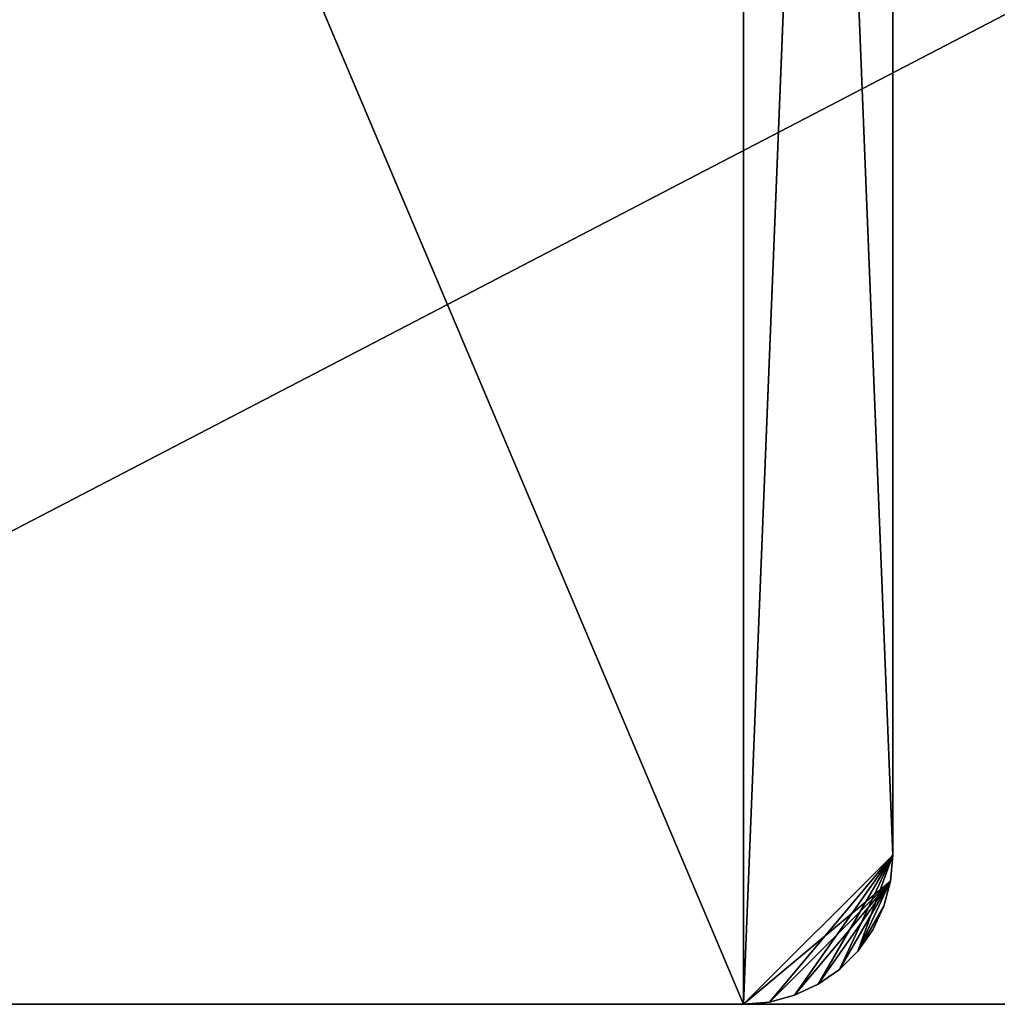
# Model space of a CAD drawing. Header units: centimetres. Extents: x 0.1 to 26.3, y 0 to 13.2.
# Tile 12 of 256: x 3.4 to 6.7, y 0 to 3.3. Entities that reach past the tile are written whole.
import ezdxf

# ---------------------------------------------------------------- set-up
doc = ezdxf.new("R2010")
doc.units = ezdxf.units.CM
doc.header["$LTSCALE"] = 2.54
doc.layers.get('0').update_dxf_attribs({"true_color": 0xff5454})

# ---------------------------------------------------------------- blocks, each defined once
blk = doc.blocks.new('Pojemnik na r_czniki papierowe CRESTO.STL')
at = {"color": 0}
for p, q in [((0.347, 13.0454, 29.85), (5.847, 0.0454, 29.85)), ((0.347, 13.0454, 29.85), (5.847, 0.0454, 29.85)), ((5.847, 13.0454, 29.95), (6.347, 0.5454, 29.95)), ((5.847, 0.0454, 29.95), (5.847, 13.0454, 29.95)), ((5.847, 0.0454, 29.95), (5.847, 13.0454, 29.95)), ((5.847, 13.0454, 29.95), (6.347, 0.5454, 29.95)), ((5.847, 13.0454, 29.85), (5.847, 0.0454, 29.85)), ((5.847, 13.0454, 29.85), (5.847, 0.0454, 29.85)), ((0.347, 0.0454, 17.55), (24.947, 12.8454, 17.55)), ((0.347, 0.0454, 17.55), (24.947, 12.8454, 17.55)), ((6.347, 12.5454, 29.85), (5.847, 0.0454, 29.85)), ((6.347, 12.5454, 29.85), (5.847, 0.0454, 29.85)), ((6.347, 0.5454, 29.95), (6.347, 12.5454, 29.95)), ((6.347, 12.5454, 29.85), (6.347, 0.5454, 29.85)), ((6.347, 12.5454, 29.85), (6.347, 0.5454, 29.85)), ((6.347, 12.5454, 29.85), (6.347, 0.5454, 29.95)), ((6.347, 12.5454, 29.85), (6.347, 0.5454, 29.95)), ((6.347, 0.5454, 29.95), (6.347, 12.5454, 29.95)), ((5.847, 0.0454, 29.95), (6.347, 0.5454, 29.95)), ((5.847, 0.0454, 29.95), (6.347, 0.5454, 29.95)), ((6.347, 0.5454, 29.85), (5.847, 0.0454, 29.85)), ((6.347, 0.5454, 29.85), (5.847, 0.0454, 29.85)), ((5.9338, 0.053, 29.95), (6.347, 0.5454, 29.95)), ((5.9338, 0.053, 29.95), (6.347, 0.5454, 29.95)), ((6.347, 0.5454, 29.95), (6.018, 0.0756, 29.95)), ((6.347, 0.5454, 29.95), (6.018, 0.0756, 29.95)), ((6.097, 0.1124, 29.95), (6.347, 0.5454, 29.95)), ((6.097, 0.1124, 29.95), (6.347, 0.5454, 29.95)), ((6.1684, 0.1624, 29.95), (6.347, 0.5454, 29.95)), ((6.1684, 0.1624, 29.95), (6.347, 0.5454, 29.95)), ((6.23, 0.224, 29.95), (6.347, 0.5454, 29.95)), ((6.23, 0.224, 29.95), (6.347, 0.5454, 29.95)), ((6.3394, 0.4586, 29.95), (6.347, 0.5454, 29.95)), ((6.347, 0.5454, 29.85), (6.3394, 0.4586, 29.85)), ((6.347, 0.5454, 29.85), (6.3394, 0.4586, 29.85)), ((6.347, 0.5454, 29.85), (6.3394, 0.4586, 29.95)), ((6.347, 0.5454, 29.85), (6.3394, 0.4586, 29.95)), ((6.3394, 0.4586, 29.95), (6.347, 0.5454, 29.95)), ((6.347, 0.5454, 29.95), (6.347, 0.5454, 29.85)), ((6.347, 0.5454, 29.95), (6.347, 0.5454, 29.85)), ((6.3394, 0.4586, 29.85), (5.847, 0.0454, 29.85)), ((6.3394, 0.4586, 29.85), (5.847, 0.0454, 29.85)), ((5.9338, 0.053, 29.85), (6.3394, 0.4586, 29.85)), ((5.9338, 0.053, 29.85), (6.3394, 0.4586, 29.85)), ((6.018, 0.0756, 29.85), (6.3394, 0.4586, 29.85)), ((6.018, 0.0756, 29.85), (6.3394, 0.4586, 29.85)), ((6.097, 0.1124, 29.85), (6.3394, 0.4586, 29.85)), ((6.097, 0.1124, 29.85), (6.3394, 0.4586, 29.85)), ((6.1684, 0.1624, 29.85), (6.3394, 0.4586, 29.85)), ((6.1684, 0.1624, 29.85), (6.3394, 0.4586, 29.85)), ((6.23, 0.224, 29.95), (6.3394, 0.4586, 29.95)), ((6.23, 0.224, 29.95), (6.3394, 0.4586, 29.95)), ((6.23, 0.224, 29.85), (6.3394, 0.4586, 29.85)), ((6.23, 0.224, 29.85), (6.3394, 0.4586, 29.85)), ((6.3168, 0.3744, 29.95), (6.3394, 0.4586, 29.95)), ((6.3394, 0.4586, 29.85), (6.3168, 0.3744, 29.85)), ((6.3394, 0.4586, 29.85), (6.3168, 0.3744, 29.85)), ((6.3394, 0.4586, 29.85), (6.3168, 0.3744, 29.95)), ((6.3394, 0.4586, 29.85), (6.3168, 0.3744, 29.95)), ((6.3168, 0.3744, 29.95), (6.3394, 0.4586, 29.95)), ((6.3394, 0.4586, 29.85), (6.3394, 0.4586, 29.95)), ((6.3394, 0.4586, 29.85), (6.3394, 0.4586, 29.95)), ((6.3168, 0.3744, 29.95), (6.23, 0.224, 29.95)), ((6.3168, 0.3744, 29.95), (6.23, 0.224, 29.95)), ((6.23, 0.224, 29.85), (6.3168, 0.3744, 29.85)), ((6.23, 0.224, 29.85), (6.3168, 0.3744, 29.85)), ((6.28, 0.2954, 29.95), (6.3168, 0.3744, 29.95)), ((6.3168, 0.3744, 29.85), (6.28, 0.2954, 29.85)), ((6.3168, 0.3744, 29.85), (6.28, 0.2954, 29.85)), ((6.3168, 0.3744, 29.85), (6.28, 0.2954, 29.95)), ((6.3168, 0.3744, 29.85), (6.28, 0.2954, 29.95)), ((6.28, 0.2954, 29.95), (6.3168, 0.3744, 29.95)), ((6.3168, 0.3744, 29.85), (6.3168, 0.3744, 29.95)), ((6.3168, 0.3744, 29.85), (6.3168, 0.3744, 29.95)), ((6.23, 0.224, 29.95), (6.28, 0.2954, 29.95)), ((6.28, 0.2954, 29.85), (6.23, 0.224, 29.85)), ((6.28, 0.2954, 29.85), (6.23, 0.224, 29.85)), ((6.28, 0.2954, 29.85), (6.23, 0.224, 29.95)), ((6.28, 0.2954, 29.85), (6.23, 0.224, 29.95)), ((6.23, 0.224, 29.95), (6.28, 0.2954, 29.95)), ((6.28, 0.2954, 29.85), (6.28, 0.2954, 29.95)), ((6.28, 0.2954, 29.85), (6.28, 0.2954, 29.95)), ((6.1684, 0.1624, 29.95), (6.23, 0.224, 29.95)), ((6.23, 0.224, 29.85), (6.1684, 0.1624, 29.85)), ((6.23, 0.224, 29.85), (6.1684, 0.1624, 29.85)), ((6.23, 0.224, 29.85), (6.1684, 0.1624, 29.95)), ((6.23, 0.224, 29.85), (6.1684, 0.1624, 29.95)), ((6.1684, 0.1624, 29.95), (6.23, 0.224, 29.95)), ((6.23, 0.224, 29.85), (6.23, 0.224, 29.95)), ((6.23, 0.224, 29.85), (6.23, 0.224, 29.95)), ((6.097, 0.1124, 29.95), (6.1684, 0.1624, 29.95)), ((6.1684, 0.1624, 29.85), (6.097, 0.1124, 29.85)), ((6.1684, 0.1624, 29.85), (6.097, 0.1124, 29.85)), ((6.1684, 0.1624, 29.85), (6.097, 0.1124, 29.95)), ((6.1684, 0.1624, 29.85), (6.097, 0.1124, 29.95)), ((6.097, 0.1124, 29.95), (6.1684, 0.1624, 29.95)), ((6.1684, 0.1624, 29.85), (6.1684, 0.1624, 29.95)), ((6.1684, 0.1624, 29.85), (6.1684, 0.1624, 29.95)), ((6.018, 0.0756, 29.95), (6.097, 0.1124, 29.95)), ((6.097, 0.1124, 29.85), (6.018, 0.0756, 29.85)), ((6.097, 0.1124, 29.85), (6.018, 0.0756, 29.85)), ((6.097, 0.1124, 29.85), (6.018, 0.0756, 29.95)), ((6.097, 0.1124, 29.85), (6.018, 0.0756, 29.95)), ((6.018, 0.0756, 29.95), (6.097, 0.1124, 29.95)), ((6.097, 0.1124, 29.85), (6.097, 0.1124, 29.95)), ((6.097, 0.1124, 29.85), (6.097, 0.1124, 29.95)), ((5.9338, 0.053, 29.95), (6.018, 0.0756, 29.95)), ((6.018, 0.0756, 29.85), (5.9338, 0.053, 29.85)), ((6.018, 0.0756, 29.85), (5.9338, 0.053, 29.85)), ((6.018, 0.0756, 29.85), (5.9338, 0.053, 29.95)), ((6.018, 0.0756, 29.85), (5.9338, 0.053, 29.95)), ((5.9338, 0.053, 29.95), (6.018, 0.0756, 29.95)), ((6.018, 0.0756, 29.85), (6.018, 0.0756, 29.95)), ((6.018, 0.0756, 29.85), (6.018, 0.0756, 29.95)), ((26.147, 0.0454, 17.45), (0.347, 0.0454, 17.45)), ((0.347, 0.0454, 17.55), (26.147, 0.0454, 17.55)), ((0.347, 0.0454, 17.45), (26.147, 0.0454, 17.55)), ((0.347, 0.0454, 17.55), (26.147, 0.0454, 17.55)), ((0.347, 0.0454, 17.45), (26.147, 0.0454, 17.55)), ((26.147, 0.0454, 17.45), (0.347, 0.0454, 17.45)), ((5.847, 0.0454, 29.95), (0.347, 0.0454, 29.95)), ((0.347, 0.0454, 29.95), (5.847, 0.0454, 29.85)), ((0.347, 0.0454, 29.95), (5.847, 0.0454, 29.85)), ((0.347, 0.0454, 29.85), (5.847, 0.0454, 29.85)), ((5.847, 0.0454, 29.95), (0.347, 0.0454, 29.95)), ((0.347, 0.0454, 29.85), (5.847, 0.0454, 29.85)), ((5.847, 0.0454, 29.95), (5.9338, 0.053, 29.95)), ((5.9338, 0.053, 29.85), (5.847, 0.0454, 29.85)), ((5.9338, 0.053, 29.85), (5.847, 0.0454, 29.85)), ((5.9338, 0.053, 29.85), (5.847, 0.0454, 29.95)), ((5.9338, 0.053, 29.85), (5.847, 0.0454, 29.95)), ((5.847, 0.0454, 29.95), (5.9338, 0.053, 29.95)), ((5.847, 0.0454, 29.85), (5.847, 0.0454, 29.95)), ((5.847, 0.0454, 29.85), (5.847, 0.0454, 29.95)), ((5.9338, 0.053, 29.85), (5.9338, 0.053, 29.95)), ((5.9338, 0.053, 29.85), (5.9338, 0.053, 29.95))]:
    blk.add_line(p, q, dxfattribs=at)
mesh = blk.add_polyface(dxfattribs=at)
corners = [(5.847, 13.0454, 29.95), (0.347, 13.0454, 29.95), (0.347, 0.0454, 29.95)]
mesh.append_faces([[corners[k] for k in face] for face in [(0, 1, 2)]], dxfattribs={"color": 0})
mesh = blk.add_polyface(dxfattribs=at)
corners = [(5.847, 13.0454, 29.95), (0.347, 0.0454, 29.95), (5.847, 0.0454, 29.95)]
mesh.append_faces([[corners[k] for k in face] for face in [(0, 1, 2)]], dxfattribs={"color": 0})
mesh = blk.add_polyface(dxfattribs=at)
corners = [(5.847, 0.0454, 29.85), (0.347, 0.0454, 29.85), (0.347, 13.0454, 29.85)]
mesh.append_faces([[corners[k] for k in face] for face in [(0, 1, 2)]], dxfattribs={"color": 0})
mesh = blk.add_polyface(dxfattribs=at)
corners = [(5.847, 0.0454, 29.85), (0.347, 13.0454, 29.85), (5.847, 13.0454, 29.85)]
mesh.append_faces([[corners[k] for k in face] for face in [(0, 1, 2)]], dxfattribs={"color": 0})
mesh = blk.add_polyface(dxfattribs=at)
corners = [(6.347, 12.5454, 29.95), (5.847, 13.0454, 29.95), (6.347, 0.5454, 29.95)]
mesh.append_faces([[corners[k] for k in face] for face in [(0, 1, 2)]], dxfattribs={"color": 0})
mesh = blk.add_polyface(dxfattribs=at)
corners = [(6.347, 0.5454, 29.95), (5.847, 13.0454, 29.95), (5.847, 0.0454, 29.95)]
mesh.append_faces([[corners[k] for k in face] for face in [(0, 1, 2)]], dxfattribs={"color": 0})
mesh = blk.add_polyface(dxfattribs=at)
corners = [(6.347, 12.5454, 29.85), (5.847, 0.0454, 29.85), (5.847, 13.0454, 29.85)]
mesh.append_faces([[corners[k] for k in face] for face in [(0, 1, 2)]], dxfattribs={"color": 0})
mesh = blk.add_polyface(dxfattribs=at)
corners = [(26.147, 0.0454, 17.45), (0.347, 0.0454, 17.45), (1.547, 12.8454, 17.45)]
mesh.append_faces([[corners[k] for k in face] for face in [(0, 1, 2)]], dxfattribs={"color": 0})
mesh = blk.add_polyface(dxfattribs=at)
corners = [(24.947, 12.8454, 17.55), (1.547, 12.8454, 17.55), (0.347, 0.0454, 17.55)]
mesh.append_faces([[corners[k] for k in face] for face in [(0, 1, 2)]], dxfattribs={"color": 0})
mesh = blk.add_polyface(dxfattribs=at)
corners = [(26.147, 0.0454, 17.55), (24.947, 12.8454, 17.55), (0.347, 0.0454, 17.55)]
mesh.append_faces([[corners[k] for k in face] for face in [(0, 1, 2)]], dxfattribs={"color": 0})
mesh = blk.add_polyface(dxfattribs=at)
corners = [(26.147, 0.0454, 17.45), (1.547, 12.8454, 17.45), (24.947, 12.8454, 17.45)]
mesh.append_faces([[corners[k] for k in face] for face in [(0, 1, 2)]], dxfattribs={"color": 0})
mesh = blk.add_polyface(dxfattribs=at)
corners = [(6.347, 0.5454, 29.85), (5.847, 0.0454, 29.85), (6.347, 12.5454, 29.85)]
mesh.append_faces([[corners[k] for k in face] for face in [(0, 1, 2)]], dxfattribs={"color": 0})
mesh = blk.add_polyface(dxfattribs=at)
corners = [(6.347, 12.5454, 29.85), (6.347, 0.5454, 29.95), (6.347, 0.5454, 29.85)]
mesh.append_faces([[corners[k] for k in face] for face in [(0, 1, 2)]], dxfattribs={"color": 0})
mesh = blk.add_polyface(dxfattribs=at)
corners = [(6.347, 12.5454, 29.95), (6.347, 0.5454, 29.95), (6.347, 12.5454, 29.85)]
mesh.append_faces([[corners[k] for k in face] for face in [(0, 1, 2)]], dxfattribs={"color": 0})
mesh = blk.add_polyface(dxfattribs=at)
corners = [(6.347, 0.5454, 29.95), (5.847, 0.0454, 29.95), (5.9338, 0.053, 29.95)]
mesh.append_faces([[corners[k] for k in face] for face in [(0, 1, 2)]], dxfattribs={"color": 0})
mesh = blk.add_polyface(dxfattribs=at)
corners = [(6.347, 0.5454, 29.85), (6.3394, 0.4586, 29.85), (5.847, 0.0454, 29.85)]
mesh.append_faces([[corners[k] for k in face] for face in [(0, 1, 2)]], dxfattribs={"color": 0})
mesh = blk.add_polyface(dxfattribs=at)
corners = [(6.347, 0.5454, 29.95), (5.9338, 0.053, 29.95), (6.018, 0.0756, 29.95)]
mesh.append_faces([[corners[k] for k in face] for face in [(0, 1, 2)]], dxfattribs={"color": 0})
mesh = blk.add_polyface(dxfattribs=at)
corners = [(6.347, 0.5454, 29.95), (6.018, 0.0756, 29.95), (6.097, 0.1124, 29.95)]
mesh.append_faces([[corners[k] for k in face] for face in [(0, 1, 2)]], dxfattribs={"color": 0})
mesh = blk.add_polyface(dxfattribs=at)
corners = [(6.347, 0.5454, 29.95), (6.097, 0.1124, 29.95), (6.1684, 0.1624, 29.95)]
mesh.append_faces([[corners[k] for k in face] for face in [(0, 1, 2)]], dxfattribs={"color": 0})
mesh = blk.add_polyface(dxfattribs=at)
corners = [(6.347, 0.5454, 29.95), (6.1684, 0.1624, 29.95), (6.23, 0.224, 29.95)]
mesh.append_faces([[corners[k] for k in face] for face in [(0, 1, 2)]], dxfattribs={"color": 0})
mesh = blk.add_polyface(dxfattribs=at)
corners = [(6.347, 0.5454, 29.95), (6.23, 0.224, 29.95), (6.3394, 0.4586, 29.95)]
mesh.append_faces([[corners[k] for k in face] for face in [(0, 1, 2)]], dxfattribs={"color": 0})
mesh = blk.add_polyface(dxfattribs=at)
corners = [(6.347, 0.5454, 29.85), (6.3394, 0.4586, 29.95), (6.3394, 0.4586, 29.85)]
mesh.append_faces([[corners[k] for k in face] for face in [(0, 1, 2)]], dxfattribs={"color": 0})
mesh = blk.add_polyface(dxfattribs=at)
corners = [(6.347, 0.5454, 29.95), (6.3394, 0.4586, 29.95), (6.347, 0.5454, 29.85)]
mesh.append_faces([[corners[k] for k in face] for face in [(0, 1, 2)]], dxfattribs={"color": 0})
mesh = blk.add_polyface(dxfattribs=at)
corners = [(6.3394, 0.4586, 29.85), (5.9338, 0.053, 29.85), (5.847, 0.0454, 29.85)]
mesh.append_faces([[corners[k] for k in face] for face in [(0, 1, 2)]], dxfattribs={"color": 0})
mesh = blk.add_polyface(dxfattribs=at)
corners = [(6.3394, 0.4586, 29.85), (6.018, 0.0756, 29.85), (5.9338, 0.053, 29.85)]
mesh.append_faces([[corners[k] for k in face] for face in [(0, 1, 2)]], dxfattribs={"color": 0})
mesh = blk.add_polyface(dxfattribs=at)
corners = [(6.3394, 0.4586, 29.85), (6.097, 0.1124, 29.85), (6.018, 0.0756, 29.85)]
mesh.append_faces([[corners[k] for k in face] for face in [(0, 1, 2)]], dxfattribs={"color": 0})
mesh = blk.add_polyface(dxfattribs=at)
corners = [(6.3394, 0.4586, 29.85), (6.1684, 0.1624, 29.85), (6.097, 0.1124, 29.85)]
mesh.append_faces([[corners[k] for k in face] for face in [(0, 1, 2)]], dxfattribs={"color": 0})
mesh = blk.add_polyface(dxfattribs=at)
corners = [(6.3394, 0.4586, 29.85), (6.23, 0.224, 29.85), (6.1684, 0.1624, 29.85)]
mesh.append_faces([[corners[k] for k in face] for face in [(0, 1, 2)]], dxfattribs={"color": 0})
mesh = blk.add_polyface(dxfattribs=at)
corners = [(6.3394, 0.4586, 29.95), (6.23, 0.224, 29.95), (6.3168, 0.3744, 29.95)]
mesh.append_faces([[corners[k] for k in face] for face in [(0, 1, 2)]], dxfattribs={"color": 0})
mesh = blk.add_polyface(dxfattribs=at)
corners = [(6.3394, 0.4586, 29.85), (6.3168, 0.3744, 29.85), (6.23, 0.224, 29.85)]
mesh.append_faces([[corners[k] for k in face] for face in [(0, 1, 2)]], dxfattribs={"color": 0})
mesh = blk.add_polyface(dxfattribs=at)
corners = [(6.3394, 0.4586, 29.85), (6.3168, 0.3744, 29.95), (6.3168, 0.3744, 29.85)]
mesh.append_faces([[corners[k] for k in face] for face in [(0, 1, 2)]], dxfattribs={"color": 0})
mesh = blk.add_polyface(dxfattribs=at)
corners = [(6.3394, 0.4586, 29.95), (6.3168, 0.3744, 29.95), (6.3394, 0.4586, 29.85)]
mesh.append_faces([[corners[k] for k in face] for face in [(0, 1, 2)]], dxfattribs={"color": 0})
mesh = blk.add_polyface(dxfattribs=at)
corners = [(6.3168, 0.3744, 29.95), (6.23, 0.224, 29.95), (6.28, 0.2954, 29.95)]
mesh.append_faces([[corners[k] for k in face] for face in [(0, 1, 2)]], dxfattribs={"color": 0})
mesh = blk.add_polyface(dxfattribs=at)
corners = [(6.3168, 0.3744, 29.85), (6.28, 0.2954, 29.85), (6.23, 0.224, 29.85)]
mesh.append_faces([[corners[k] for k in face] for face in [(0, 1, 2)]], dxfattribs={"color": 0})
mesh = blk.add_polyface(dxfattribs=at)
corners = [(6.3168, 0.3744, 29.85), (6.28, 0.2954, 29.95), (6.28, 0.2954, 29.85)]
mesh.append_faces([[corners[k] for k in face] for face in [(0, 1, 2)]], dxfattribs={"color": 0})
mesh = blk.add_polyface(dxfattribs=at)
corners = [(6.3168, 0.3744, 29.95), (6.28, 0.2954, 29.95), (6.3168, 0.3744, 29.85)]
mesh.append_faces([[corners[k] for k in face] for face in [(0, 1, 2)]], dxfattribs={"color": 0})
mesh = blk.add_polyface(dxfattribs=at)
corners = [(6.28, 0.2954, 29.85), (6.23, 0.224, 29.95), (6.23, 0.224, 29.85)]
mesh.append_faces([[corners[k] for k in face] for face in [(0, 1, 2)]], dxfattribs={"color": 0})
mesh = blk.add_polyface(dxfattribs=at)
corners = [(6.28, 0.2954, 29.95), (6.23, 0.224, 29.95), (6.28, 0.2954, 29.85)]
mesh.append_faces([[corners[k] for k in face] for face in [(0, 1, 2)]], dxfattribs={"color": 0})
mesh = blk.add_polyface(dxfattribs=at)
corners = [(6.1684, 0.1624, 29.95), (6.1684, 0.1624, 29.85), (6.23, 0.224, 29.85)]
mesh.append_faces([[corners[k] for k in face] for face in [(0, 1, 2)]], dxfattribs={"color": 0})
mesh = blk.add_polyface(dxfattribs=at)
corners = [(6.1684, 0.1624, 29.95), (6.23, 0.224, 29.85), (6.23, 0.224, 29.95)]
mesh.append_faces([[corners[k] for k in face] for face in [(0, 1, 2)]], dxfattribs={"color": 0})
mesh = blk.add_polyface(dxfattribs=at)
corners = [(6.097, 0.1124, 29.95), (6.097, 0.1124, 29.85), (6.1684, 0.1624, 29.85)]
mesh.append_faces([[corners[k] for k in face] for face in [(0, 1, 2)]], dxfattribs={"color": 0})
mesh = blk.add_polyface(dxfattribs=at)
corners = [(6.097, 0.1124, 29.95), (6.1684, 0.1624, 29.85), (6.1684, 0.1624, 29.95)]
mesh.append_faces([[corners[k] for k in face] for face in [(0, 1, 2)]], dxfattribs={"color": 0})
mesh = blk.add_polyface(dxfattribs=at)
corners = [(6.018, 0.0756, 29.95), (6.018, 0.0756, 29.85), (6.097, 0.1124, 29.85)]
mesh.append_faces([[corners[k] for k in face] for face in [(0, 1, 2)]], dxfattribs={"color": 0})
mesh = blk.add_polyface(dxfattribs=at)
corners = [(6.018, 0.0756, 29.95), (6.097, 0.1124, 29.85), (6.097, 0.1124, 29.95)]
mesh.append_faces([[corners[k] for k in face] for face in [(0, 1, 2)]], dxfattribs={"color": 0})
mesh = blk.add_polyface(dxfattribs=at)
corners = [(5.9338, 0.053, 29.95), (5.9338, 0.053, 29.85), (6.018, 0.0756, 29.85)]
mesh.append_faces([[corners[k] for k in face] for face in [(0, 1, 2)]], dxfattribs={"color": 0})
mesh = blk.add_polyface(dxfattribs=at)
corners = [(5.9338, 0.053, 29.95), (6.018, 0.0756, 29.85), (6.018, 0.0756, 29.95)]
mesh.append_faces([[corners[k] for k in face] for face in [(0, 1, 2)]], dxfattribs={"color": 0})
mesh = blk.add_polyface(dxfattribs=at)
corners = [(0.347, 0.0454, 17.55), (0.347, 0.0454, 17.45), (26.147, 0.0454, 17.55)]
mesh.append_faces([[corners[k] for k in face] for face in [(0, 1, 2)]], dxfattribs={"color": 0})
mesh = blk.add_polyface(dxfattribs=at)
corners = [(26.147, 0.0454, 17.55), (0.347, 0.0454, 17.45), (26.147, 0.0454, 17.45)]
mesh.append_faces([[corners[k] for k in face] for face in [(0, 1, 2)]], dxfattribs={"color": 0})
mesh = blk.add_polyface(dxfattribs=at)
corners = [(0.347, 0.0454, 29.95), (5.847, 0.0454, 29.85), (5.847, 0.0454, 29.95)]
mesh.append_faces([[corners[k] for k in face] for face in [(0, 1, 2)]], dxfattribs={"color": 0})
mesh = blk.add_polyface(dxfattribs=at)
corners = [(0.347, 0.0454, 29.95), (0.347, 0.0454, 29.85), (5.847, 0.0454, 29.85)]
mesh.append_faces([[corners[k] for k in face] for face in [(0, 1, 2)]], dxfattribs={"color": 0})
mesh = blk.add_polyface(dxfattribs=at)
corners = [(5.847, 0.0454, 29.95), (5.847, 0.0454, 29.85), (5.9338, 0.053, 29.85)]
mesh.append_faces([[corners[k] for k in face] for face in [(0, 1, 2)]], dxfattribs={"color": 0})
mesh = blk.add_polyface(dxfattribs=at)
corners = [(5.847, 0.0454, 29.95), (5.9338, 0.053, 29.85), (5.9338, 0.053, 29.95)]
mesh.append_faces([[corners[k] for k in face] for face in [(0, 1, 2)]], dxfattribs={"color": 0})

msp = doc.modelspace()

# ---------------------------------------------------------------- block references
at = {"color": 0}
msp.add_blockref('Pojemnik na r_czniki papierowe CRESTO.STL', (0, 0), dxfattribs=at)

doc.saveas('drawing.dxf')
